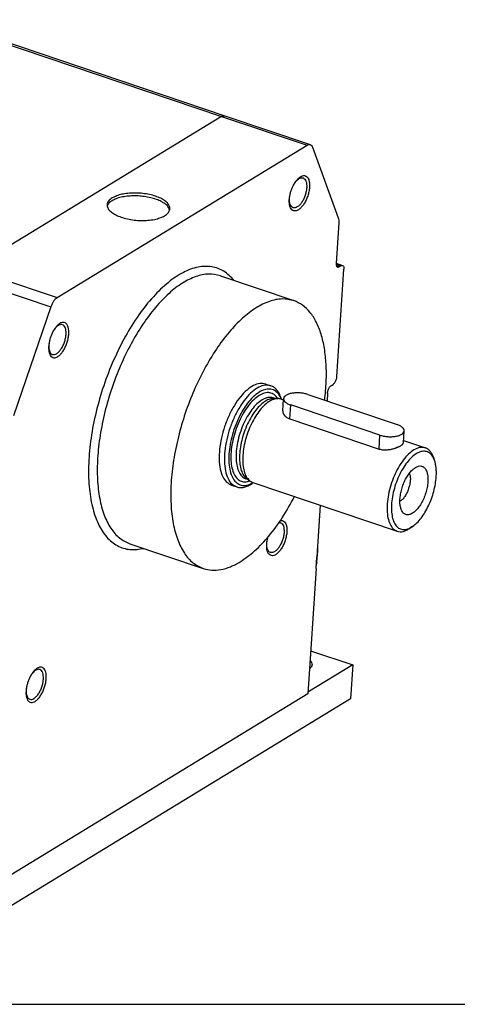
# Model space of a CAD drawing. Header units: inches. Extents: x 0 to 561, y 0 to 409.
# Tile 10 of 20: x 130 to 165, y 0 to 78. Entities that reach past the tile are written whole.
import ezdxf

# ---------------------------------------------------------------- set-up
doc = ezdxf.new("R2010")
doc.units = ezdxf.units.IN
doc.layers.add('1', color=7, linetype='Continuous')

# ---------------------------------------------------------------- blocks, each defined once
blk = doc.blocks.new('014_G239_G269_BF_B3_B14_Motor_Bgr_63_EEXDe_1_1__11', base_point=(7.89, 7.89))
at = {"color": 7, "linetype": 'Continuous'}
for p, q in [((247.77, 156.7), (293.04, 141.41)), ((293.04, 141.41), (306.65, 136.81)), ((266.37, 112.46), (306.13, 136.71)), ((307.01, 136.39), (311.08, 125.18)), ((311.17, 124.37), (310.75, 117.95)), ((310.75, 117.94), (311.77, 117.6)), ((311.51, 117.55), (311.24, 117.38)), ((310.88, 99.89), (312, 116.98)), ((292.34, 115.94), (304.03, 111.99)), ((265.36, 110.98), (259.42, 93.66)), ((299.55, 98.72), (300.38, 98.44)), ((309.39, 97.26), (309.31, 96.02)), ((310, 98.49), (310.27, 98.66)), ((301.08, 96.41), (300.76, 96.52)), ((300.84, 96.42), (301.52, 96.4)), ((301.99, 96.31), (302.39, 96.18)), ((302.06, 96.29), (302, 96.5)), ((302.27, 94.47), (302.4, 96.38)), ((306.26, 97.05), (320.46, 92.26)), ((317.72, 90.59), (303.53, 95.38)), ((303.38, 93.17), (317.58, 88.37)), ((321.46, 89.35), (321.59, 91.26)), ((321.48, 89.73), (324.95, 88.56)), ((326.45, 86.46), (326.28, 86.96)), ((296.73, 83.52), (296.4, 83.63)), ((296.53, 83.66), (297.08, 83.27)), ((297.51, 83.05), (320.47, 75.29)), ((294.1, 82.62), (294.94, 82.33)), ((297.58, 83.03), (297.4, 82.9)), ((308.22, 79.43), (307.68, 71.18)), ((322.93, 76.06), (322.5, 75.76)), ((277.93, 73.3), (289.62, 69.35)), ((307.71, 70.38), (307.83, 72.17)), ((307.56, 69.38), (307.68, 71.18)), ((307.56, 69.38), (306.25, 49.41)), ((306.7, 56.26), (313.39, 54)), ((313.39, 54), (306.27, 49.66)), ((313.39, 54), (313.03, 48.6)), ((313.03, 48.6), (246.3, 7.89)), ((306.25, 49.41), (254.29, 17.71))]:
    blk.add_line(p, q, dxfattribs=at)
at = {"color": 8, "linetype": 'Continuous'}
for p, q in [((247.25, 156.6), (292.51, 141.31)), ((292.51, 141.31), (252.76, 117.06)), ((292.51, 141.31), (306.13, 136.71)), ((310.75, 117.81), (311.51, 117.55)), ((311.24, 117.38), (310.8, 117.53)), ((252.76, 117.06), (266.37, 112.46)), ((251.75, 115.58), (265.36, 110.98)), ((303.38, 93.17), (303.53, 95.38)), ((317.58, 88.37), (317.72, 90.59))]:
    blk.add_line(p, q, dxfattribs=at)
at = {"color": 7, "linetype": 'Continuous'}
for centre, start, end in [((306.83, 72.24), 356.245, 19.6555), ((306.71, 70.44), 332.8345, 356.245)]:
    blk.add_arc(centre, 1, start, end, dxfattribs=at)
at = {"color": 8, "linetype": 'Continuous'}
for points, knots in [([(292.51, 141.31), (292.6, 141.36), (292.77, 141.45), (292.95, 141.42), (293.04, 141.41)], [0, 0, 0, 0, 0.2953384, 0.5439664, 0.5439664, 0.5439664, 0.5439664]), ([(294.54, 115.19), (294.02, 115.73), (293.03, 116.77), (290.94, 117.52), (288.66, 117.42), (286.29, 116.5), (283.9, 114.87), (281.53, 112.57), (279.26, 109.67), (277.15, 106.28), (275.29, 102.51), (273.72, 98.47), (272.52, 94.32), (271.71, 90.19), (271.33, 86.21), (271.38, 82.54), (271.87, 79.27), (272.78, 76.52), (274.11, 74.35), (275.86, 72.89), (277.98, 72.21), (279.4, 72.44), (280.13, 72.56)], [0, 0, 0, 0, 2.20209, 4.267927, 6.437249, 8.907845, 11.7835, 15.085808, 18.780324, 22.795941, 27.037699, 31.396024, 35.754348, 39.996106, 44.011723, 47.706239, 51.008547, 53.884203, 56.354798, 58.52412, 60.589957, 62.792047, 62.792047, 62.792047, 62.792047]), ([(292.34, 115.94), (291.72, 116.07), (290.42, 116.35), (288.32, 115.86), (286.19, 114.79), (284.04, 113.11), (281.93, 110.89), (279.92, 108.18), (278.06, 105.08), (276.41, 101.66), (275.02, 98.04), (273.92, 94.31), (273.17, 90.59), (272.76, 87), (272.72, 83.63), (273.05, 80.58), (273.74, 77.94), (274.79, 75.8), (276.16, 74.14), (277.36, 73.57), (277.93, 73.3)], [0, 0, 0, 0, 1.876543, 3.933538, 6.292616, 9.006019, 12.073003, 15.45682, 19.096536, 22.915116, 26.825533, 30.735951, 34.55453, 38.194247, 41.578064, 44.645048, 47.358451, 49.717528, 51.774523, 53.651067, 53.651067, 53.651067, 53.651067]), ([(301.47, 96.4), (301.3, 96.63), (300.97, 97.06), (300.19, 97.39), (299.32, 97.33), (298.8, 97.05), (298.51, 96.9)], [0, 0, 0, 0, 0.845733, 1.612754, 2.421659, 3.370748, 3.370748, 3.370748, 3.370748]), ([(298.51, 96.9), (298.22, 96.69), (297.57, 96.22), (296.75, 95.26), (295.96, 94.09), (295.28, 92.75), (294.72, 91.29), (294.3, 89.8), (294.05, 88.32), (293.98, 86.93), (294.08, 85.68), (294.37, 84.63), (294.83, 83.81), (295.47, 83.27), (296.26, 83.08), (296.78, 83.22), (297.04, 83.3)], [0, 0, 0, 0, 1.100113, 2.372217, 3.789717, 5.310585, 6.883726, 8.453886, 9.966042, 11.369819, 12.624492, 13.705604, 14.615194, 15.397058, 16.145098, 16.97058, 16.97058, 16.97058, 16.97058]), ([(298.98, 96.19), (298.7, 95.99), (298.09, 95.55), (297.32, 94.63), (296.59, 93.52), (295.95, 92.25), (295.43, 90.87), (295.06, 89.46), (294.85, 88.08), (294.82, 86.79), (294.95, 85.65), (295.26, 84.72), (295.72, 83.98), (296.19, 83.75), (296.4, 83.63)], [0, 0, 0, 0, 1.037771, 2.241013, 3.582773, 5.020823, 6.504149, 7.97797, 9.388281, 10.68648, 11.834748, 12.813437, 13.632799, 14.349168, 14.349168, 14.349168, 14.349168]), ([(300.76, 96.52), (300.62, 96.55), (300.34, 96.62), (299.89, 96.58), (299.43, 96.44), (299.14, 96.28), (298.98, 96.19)], [0, 0, 0, 0, 0.414885, 0.852317, 1.330354, 1.86065, 1.86065, 1.86065, 1.86065]), ([(307.83, 72.17), (307.82, 72.14), (307.81, 72.08), (307.76, 72.03), (307.74, 72.01)], [0, 0, 0, 0, 0.090268, 0.1945386, 0.1945386, 0.1945386, 0.1945386]), ([(307.71, 70.38), (307.7, 70.35), (307.69, 70.28), (307.64, 70.23), (307.62, 70.21)], [0, 0, 0, 0, 0.090268, 0.1945386, 0.1945386, 0.1945386, 0.1945386])]:
    blk.add_open_spline(points, degree=3, knots=knots, dxfattribs=at)
at = {"color": 7, "linetype": 'Continuous'}
for points, knots in [([(306.13, 136.71), (306.22, 136.76), (306.38, 136.85), (306.56, 136.82), (306.65, 136.81)], [0, 0, 0, 0, 0.2953384, 0.5439664, 0.5439664, 0.5439664, 0.5439664]), ([(306.65, 136.81), (306.73, 136.77), (306.9, 136.67), (306.97, 136.49), (307.01, 136.39)], [0, 0, 0, 0, 0.2589449, 0.5697052, 0.5697052, 0.5697052, 0.5697052]), ([(304.05, 130.51), (304.16, 130.7), (304.37, 131.05), (304.76, 131.47), (305.15, 131.76), (305.54, 131.91), (305.92, 131.86), (306.22, 131.61), (306.42, 131.23), (306.53, 130.73), (306.54, 130.13), (306.47, 129.48), (306.3, 128.8), (306.06, 128.14), (305.75, 127.53), (305.39, 127.01), (305.01, 126.6), (304.62, 126.34), (304.23, 126.22), (303.86, 126.31), (303.57, 126.58), (303.39, 126.99), (303.3, 127.51), (303.31, 127.89), (303.31, 128.09)], [0, 0, 0, 0, 0.648269, 1.2213, 1.704088, 2.100093, 2.442878, 2.79555, 3.214871, 3.724536, 4.321554, 4.987219, 5.693913, 6.40953, 7.10105, 7.73797, 8.296151, 8.763079, 9.146531, 9.486084, 9.847013, 10.281102, 10.806566, 11.417046, 11.417046, 11.417046, 11.417046]), ([(303.35, 128.44), (303.38, 128.62), (303.44, 128.98), (303.6, 129.51), (303.8, 130.03), (303.97, 130.35), (304.05, 130.51)], [0, 0, 0, 0, 0.541533, 1.098702, 1.65587, 2.197403, 2.197403, 2.197403, 2.197403]), ([(305.51, 131.51), (305.6, 131.45), (305.81, 131.34), (305.99, 130.97), (306.09, 130.52), (306.09, 129.97), (306.01, 129.37), (305.84, 128.76), (305.6, 128.16), (305.3, 127.64), (304.97, 127.2), (304.61, 126.9), (304.25, 126.72), (304.02, 126.75), (303.91, 126.77)], [0, 0, 0, 0, 0.317224, 0.695982, 1.162495, 1.713208, 2.327589, 2.975886, 3.624182, 4.238563, 4.789277, 5.25579, 5.634547, 5.951771, 5.951771, 5.951771, 5.951771]), ([(304.01, 130.44), (304.09, 130.56), (304.23, 130.8), (304.49, 131.1), (304.75, 131.33), (305.01, 131.48), (305.27, 131.55), (305.43, 131.52), (305.51, 131.51)], [0, 0, 0, 0, 0.433676, 0.828455, 1.17702, 1.477103, 1.734232, 1.964889, 1.964889, 1.964889, 1.964889]), ([(284.26, 126.38), (284.21, 126.53), (284.1, 126.87), (283.67, 127.31), (283.09, 127.7), (282.35, 128.05), (281.48, 128.32), (280.52, 128.53), (279.51, 128.65), (278.49, 128.67), (277.5, 128.61), (276.59, 128.46), (275.79, 128.24), (275.33, 128), (275.11, 127.89)], [0, 0, 0, 0, 0.48723, 1.071708, 1.775578, 2.595831, 3.514391, 4.503993, 5.531885, 6.562626, 7.560583, 8.492401, 9.329734, 10.052735, 10.052735, 10.052735, 10.052735]), ([(284.31, 126.6), (284.29, 126.76), (284.26, 127.11), (283.89, 127.58), (283.36, 128.01), (282.64, 128.39), (281.77, 128.7), (280.8, 128.94), (279.75, 129.08), (278.69, 129.13), (277.66, 129.08), (276.7, 128.93), (275.85, 128.7), (275.36, 128.45), (275.14, 128.34)], [0, 0, 0, 0, 0.477952, 1.037342, 1.720261, 2.53307, 3.460495, 4.474473, 5.539336, 6.615464, 7.662404, 8.641892, 9.521137, 10.276979, 10.276979, 10.276979, 10.276979]), ([(303.34, 128.3), (303.34, 128.34), (303.35, 128.42), (303.36, 128.49), (303.36, 128.53)], [0, 0, 0, 0, 0.1117384, 0.2255176, 0.2255176, 0.2255176, 0.2255176]), ([(275.14, 128.34), (275.02, 128.26), (274.81, 128.12), (274.55, 127.85), (274.38, 127.56), (274.34, 127.35), (274.33, 127.25)], [0, 0, 0, 0, 0.414624, 0.779216, 1.103525, 1.404783, 1.404783, 1.404783, 1.404783]), ([(274.33, 127.25), (274.34, 127.09), (274.38, 126.72), (274.78, 126.23), (275.35, 125.79), (276.12, 125.41), (277.05, 125.1), (278.08, 124.87), (279.17, 124.75), (280.27, 124.73), (281.33, 124.81), (282.28, 125), (283.1, 125.28), (283.73, 125.64), (284.18, 126.08), (284.27, 126.43), (284.31, 126.6)], [0, 0, 0, 0, 0.497769, 1.086087, 1.809501, 2.672232, 3.654719, 4.723593, 5.837521, 6.951448, 8.020322, 9.00281, 9.86554, 10.588954, 11.177272, 11.675041, 11.675041, 11.675041, 11.675041]), ([(275.11, 127.89), (274.93, 127.77), (274.59, 127.55), (274.42, 127.19), (274.34, 127.03)], [0, 0, 0, 0, 0.64534, 1.17427, 1.17427, 1.17427, 1.17427]), ([(303.31, 128.09), (303.32, 128.15), (303.33, 128.27), (303.34, 128.38), (303.35, 128.44)], [0, 0, 0, 0, 0.1762191, 0.3566014, 0.3566014, 0.3566014, 0.3566014]), ([(303.91, 126.77), (303.81, 126.82), (303.6, 126.94), (303.43, 127.31), (303.33, 127.77), (303.34, 128.12), (303.34, 128.3)], [0, 0, 0, 0, 0.320451, 0.704041, 1.177233, 1.735833, 1.735833, 1.735833, 1.735833]), ([(311.08, 125.18), (311.12, 125.06), (311.19, 124.8), (311.18, 124.52), (311.17, 124.37)], [0, 0, 0, 0, 0.3759856, 0.8188973, 0.8188973, 0.8188973, 0.8188973]), ([(310.75, 117.95), (310.75, 117.87), (310.75, 117.73), (310.78, 117.55), (310.86, 117.4), (310.94, 117.36), (310.98, 117.33)], [0, 0, 0, 0, 0.22344, 0.4127169, 0.5661529, 0.6943331, 0.6943331, 0.6943331, 0.6943331]), ([(311.51, 117.55), (311.56, 117.57), (311.64, 117.62), (311.73, 117.6), (311.77, 117.6)], [0, 0, 0, 0, 0.1476692, 0.2719832, 0.2719832, 0.2719832, 0.2719832]), ([(311.77, 117.6), (311.81, 117.58), (311.89, 117.53), (311.97, 117.38), (312.01, 117.2), (312, 117.06), (312, 116.98)], [0, 0, 0, 0, 0.1281802, 0.2816163, 0.4708932, 0.6943331, 0.6943331, 0.6943331, 0.6943331]), ([(310.98, 117.33), (311.02, 117.33), (311.11, 117.31), (311.19, 117.36), (311.24, 117.38)], [0, 0, 0, 0, 0.124314, 0.2719832, 0.2719832, 0.2719832, 0.2719832]), ([(266.37, 112.46), (266.27, 112.38), (266.05, 112.22), (265.79, 111.87), (265.54, 111.46), (265.42, 111.14), (265.36, 110.98)], [0, 0, 0, 0, 0.37043, 0.808635, 1.298577, 1.816658, 1.816658, 1.816658, 1.816658]), ([(304.03, 111.99), (303.41, 112.12), (302.11, 112.4), (300.02, 111.91), (297.88, 110.84), (295.73, 109.16), (293.63, 106.94), (291.61, 104.23), (289.75, 101.13), (288.1, 97.71), (286.71, 94.09), (285.62, 90.36), (284.86, 86.64), (284.45, 83.05), (284.42, 79.68), (284.75, 76.63), (285.44, 73.99), (286.48, 71.85), (287.85, 70.19), (289.05, 69.62), (289.62, 69.35)], [0, 0, 0, 0, 1.876543, 3.933538, 6.292616, 9.006019, 12.073003, 15.45682, 19.096536, 22.915116, 26.825533, 30.735951, 34.55453, 38.194247, 41.578064, 44.645048, 47.358451, 49.717528, 51.774523, 53.651067, 53.651067, 53.651067, 53.651067]), ([(308.94, 96.15), (309.04, 97.13), (309.23, 99.03), (309.21, 101.8), (308.95, 104.34), (308.43, 106.6), (307.68, 108.55), (306.69, 110.12), (305.48, 111.34), (304.5, 111.78), (304.03, 111.99)], [0, 0, 0, 0, 2.959143, 5.733052, 8.288366, 10.603172, 12.671459, 14.509312, 16.162388, 17.71035, 17.71035, 17.71035, 17.71035]), ([(267.22, 108.15), (267.15, 108.16), (266.99, 108.2), (266.73, 108.12), (266.46, 107.97), (266.2, 107.74), (265.95, 107.44), (265.8, 107.2), (265.72, 107.08)], [0, 0, 0, 0, 0.230656, 0.487786, 0.787869, 1.136434, 1.531213, 1.964889, 1.964889, 1.964889, 1.964889]), ([(268.24, 106.69), (268.24, 106.88), (268.25, 107.23), (268.17, 107.72), (268.02, 108.11), (267.79, 108.4), (267.48, 108.54), (267.13, 108.52), (266.77, 108.35), (266.41, 108.05), (266.06, 107.65), (265.87, 107.33), (265.76, 107.16)], [0, 0, 0, 0, 0.563047, 1.055543, 1.470753, 1.817873, 2.129525, 2.456548, 2.841246, 3.30182, 3.837192, 4.434427, 4.434427, 4.434427, 4.434427]), ([(267.79, 106.61), (267.8, 106.8), (267.8, 107.15), (267.71, 107.61), (267.53, 107.98), (267.32, 108.1), (267.22, 108.15)], [0, 0, 0, 0, 0.5586, 1.031792, 1.415382, 1.735833, 1.735833, 1.735833, 1.735833]), ([(265.06, 105.09), (265.04, 104.88), (265, 104.49), (265.04, 103.94), (265.16, 103.48), (265.36, 103.13), (265.65, 102.91), (266.01, 102.88), (266.39, 103.01), (266.76, 103.28), (267.13, 103.67), (267.46, 104.18), (267.76, 104.76), (268, 105.39), (268.17, 106.04), (268.21, 106.47), (268.24, 106.69)], [0, 0, 0, 0, 0.620389, 1.173047, 1.644069, 2.034088, 2.367504, 2.695844, 3.073677, 3.530312, 4.069721, 4.679964, 5.339763, 6.0226, 6.699762, 7.343065, 7.343065, 7.343065, 7.343065]), ([(265.76, 107.16), (265.68, 107), (265.51, 106.67), (265.31, 106.15), (265.16, 105.62), (265.09, 105.26), (265.06, 105.09)], [0, 0, 0, 0, 0.541533, 1.098702, 1.65587, 2.197403, 2.197403, 2.197403, 2.197403]), ([(265.62, 103.41), (265.73, 103.4), (265.96, 103.36), (266.32, 103.54), (266.67, 103.84), (267.01, 104.27), (267.31, 104.79), (267.55, 105.38), (267.72, 105.99), (267.77, 106.41), (267.79, 106.61)], [0, 0, 0, 0, 0.315613, 0.691964, 1.155152, 1.701931, 2.312268, 2.956974, 3.602676, 4.215881, 4.215881, 4.215881, 4.215881]), ([(265.08, 105.17), (265.06, 105.03), (265.04, 104.75), (265.06, 104.36), (265.13, 104.01), (265.24, 103.74), (265.4, 103.52), (265.55, 103.45), (265.62, 103.41)], [0, 0, 0, 0, 0.433676, 0.828455, 1.17702, 1.477103, 1.734232, 1.964889, 1.964889, 1.964889, 1.964889]), ([(299.55, 98.72), (299.24, 98.78), (298.58, 98.89), (297.53, 98.49), (296.5, 97.75), (295.48, 96.67), (294.52, 95.3), (293.68, 93.71), (292.99, 91.97), (292.48, 90.16), (292.19, 88.38), (292.11, 86.72), (292.27, 85.24), (292.65, 84.02), (293.23, 83.07), (293.83, 82.76), (294.1, 82.62)], [0, 0, 0, 0, 0.918311, 1.974279, 3.241082, 4.729525, 6.410636, 8.231584, 10.125688, 12.019791, 13.84074, 15.521851, 17.010293, 18.277097, 19.333065, 20.251375, 20.251375, 20.251375, 20.251375]), ([(310.27, 98.66), (310.32, 98.7), (310.43, 98.78), (310.56, 98.95), (310.68, 99.16), (310.78, 99.4), (310.85, 99.64), (310.87, 99.81), (310.88, 99.89)], [0, 0, 0, 0, 0.185215, 0.404317, 0.649288, 0.908329, 1.167905, 1.41442, 1.41442, 1.41442, 1.41442]), ([(300.38, 98.44), (300.07, 98.49), (299.42, 98.61), (298.37, 98.21), (297.33, 97.47), (296.31, 96.39), (295.36, 95.02), (294.52, 93.42), (293.83, 91.68), (293.32, 89.88), (293.02, 88.1), (292.95, 86.44), (293.1, 84.95), (293.48, 83.74), (294.07, 82.78), (294.66, 82.48), (294.94, 82.33)], [0, 0, 0, 0, 0.918311, 1.974279, 3.241082, 4.729525, 6.410636, 8.231584, 10.125688, 12.019791, 13.84074, 15.521851, 17.010293, 18.277097, 19.333065, 20.251375, 20.251375, 20.251375, 20.251375]), ([(302.05, 96.29), (301.91, 96.59), (301.65, 97.13), (300.99, 97.73), (300.18, 97.98), (299.3, 97.85), (298.39, 97.39), (297.49, 96.64), (296.61, 95.63), (295.79, 94.39), (295.07, 92.99), (294.47, 91.46), (294.03, 89.89), (293.75, 88.33), (293.65, 86.86), (293.73, 85.52), (294, 84.38), (294.44, 83.46), (295.06, 82.82), (295.86, 82.53), (296.74, 82.6), (297.28, 82.88), (297.57, 83.03)], [0, 0, 0, 0, 0.969179, 1.801271, 2.584502, 3.430636, 4.421817, 5.591278, 6.935185, 8.426244, 10.02257, 11.673584, 13.324597, 14.920923, 16.411982, 17.755889, 18.92535, 19.916531, 20.762665, 21.545896, 22.377988, 23.347167, 23.347167, 23.347167, 23.347167]), ([(302, 96.5), (301.91, 96.74), (301.74, 97.19), (301.37, 97.76), (300.92, 98.2), (300.56, 98.36), (300.38, 98.44)], [0, 0, 0, 0, 0.757542, 1.432482, 2.041598, 2.613449, 2.613449, 2.613449, 2.613449]), ([(306.26, 97.05), (306.06, 97.11), (305.66, 97.23), (305.02, 97.31), (304.37, 97.32), (303.76, 97.26), (303.22, 97.13), (302.8, 96.94), (302.49, 96.7), (302.43, 96.48), (302.4, 96.38)], [0, 0, 0, 0, 0.615226, 1.270168, 1.928072, 2.55185, 3.108407, 3.573841, 3.941697, 4.238654, 4.238654, 4.238654, 4.238654]), ([(309.39, 97.26), (309.4, 97.34), (309.42, 97.51), (309.49, 97.76), (309.59, 97.99), (309.71, 98.2), (309.84, 98.38), (309.95, 98.46), (310, 98.49)], [0, 0, 0, 0, 0.246515, 0.506091, 0.765132, 1.010103, 1.229206, 1.41442, 1.41442, 1.41442, 1.41442]), ([(299.53, 96.01), (299.26, 95.82), (298.69, 95.41), (297.95, 94.56), (297.25, 93.53), (296.63, 92.35), (296.11, 91.07), (295.72, 89.74), (295.46, 88.41), (295.36, 87.15), (295.41, 86), (295.62, 85.02), (295.97, 84.2), (296.35, 83.83), (296.53, 83.66)], [0, 0, 0, 0, 0.976648, 2.102029, 3.354679, 4.700285, 6.096794, 7.498328, 8.858643, 10.134555, 11.289709, 12.299335, 13.157287, 13.88698, 13.88698, 13.88698, 13.88698]), ([(301.52, 96.4), (301.27, 96.37), (300.73, 96.32), (299.95, 95.88), (299.18, 95.22), (298.42, 94.34), (297.73, 93.27), (297.11, 92.06), (296.59, 90.75), (296.21, 89.4), (295.96, 88.06), (295.87, 86.78), (295.93, 85.62), (296.15, 84.63), (296.5, 83.81), (296.9, 83.44), (297.08, 83.27)], [0, 0, 0, 0, 0.738829, 1.605058, 2.622487, 3.785938, 5.071837, 6.445068, 7.863602, 9.282136, 10.655366, 11.941265, 13.104716, 14.122145, 14.988374, 15.727203, 15.727203, 15.727203, 15.727203]), ([(300.84, 96.42), (300.62, 96.4), (300.16, 96.36), (299.75, 96.13), (299.53, 96.01)], [0, 0, 0, 0, 0.646427, 1.391442, 1.391442, 1.391442, 1.391442]), ([(301.99, 96.31), (301.91, 96.34), (301.76, 96.38), (301.6, 96.39), (301.52, 96.4)], [0, 0, 0, 0, 0.2385953, 0.4814275, 0.4814275, 0.4814275, 0.4814275]), ([(302.4, 96.38), (302.41, 96.29), (302.44, 96.07), (302.7, 95.8), (303.06, 95.56), (303.36, 95.45), (303.53, 95.38)], [0, 0, 0, 0, 0.284565, 0.632878, 1.070779, 1.59459, 1.59459, 1.59459, 1.59459]), ([(302.27, 94.47), (302.27, 94.44), (302.27, 94.38), (302.28, 94.28), (302.3, 94.19), (302.33, 94.09), (302.37, 94), (302.42, 93.9), (302.47, 93.81), (302.54, 93.73), (302.61, 93.64), (302.7, 93.55), (302.8, 93.47), (302.93, 93.38), (303.12, 93.27), (303.29, 93.2), (303.38, 93.17)], [0, 0, 0, 0, 0.085437, 0.187859, 0.292505, 0.383722, 0.494415, 0.590892, 0.699405, 0.811591, 0.919673, 1.044991, 1.175585, 1.292563, 1.549678, 1.831806, 1.831806, 1.831806, 1.831806]), ([(317.72, 90.59), (317.92, 90.53), (318.33, 90.41), (318.97, 90.33), (319.61, 90.32), (320.23, 90.38), (320.76, 90.51), (321.18, 90.7), (321.5, 90.94), (321.56, 91.16), (321.59, 91.26)], [0, 0, 0, 0, 0.615226, 1.270168, 1.928072, 2.55185, 3.108407, 3.573841, 3.941697, 4.238654, 4.238654, 4.238654, 4.238654]), ([(321.59, 91.26), (321.57, 91.35), (321.54, 91.57), (321.29, 91.84), (320.92, 92.08), (320.62, 92.19), (320.46, 92.26)], [0, 0, 0, 0, 0.284565, 0.632878, 1.070779, 1.59459, 1.59459, 1.59459, 1.59459]), ([(317.58, 88.37), (317.69, 88.34), (317.91, 88.28), (318.25, 88.24), (318.59, 88.22), (318.94, 88.25), (319.25, 88.29), (319.55, 88.35), (319.84, 88.42), (320.07, 88.49), (320.25, 88.55), (320.37, 88.59), (320.48, 88.64), (320.59, 88.68), (320.7, 88.73), (320.8, 88.77), (320.89, 88.82), (321.02, 88.89), (321.17, 88.98), (321.31, 89.09), (321.38, 89.18), (321.42, 89.24), (321.45, 89.29), (321.46, 89.33), (321.46, 89.35)], [0, 0, 0, 0, 0.354073, 0.669474, 1.036811, 1.381528, 1.700797, 1.994013, 2.297191, 2.587192, 2.726415, 2.847953, 2.980715, 3.093599, 3.200936, 3.32098, 3.419756, 3.527143, 3.75181, 3.955354, 4.038344, 4.104475, 4.16718, 4.221433, 4.221433, 4.221433, 4.221433]), ([(324.95, 88.56), (324.7, 88.6), (324.16, 88.7), (323.3, 88.36), (322.44, 87.76), (321.6, 86.86), (320.82, 85.74), (320.12, 84.42), (319.56, 82.99), (319.14, 81.51), (318.89, 80.04), (318.83, 78.67), (318.96, 77.45), (319.27, 76.45), (319.76, 75.66), (320.24, 75.41), (320.47, 75.29)], [0, 0, 0, 0, 0.756256, 1.625877, 2.669127, 3.894903, 5.279347, 6.778952, 8.338802, 9.898652, 11.398256, 12.782701, 14.008477, 15.051727, 15.921347, 16.677603, 16.677603, 16.677603, 16.677603]), ([(326.45, 86.46), (326.34, 86.72), (326.15, 87.21), (325.64, 87.78), (324.98, 88.05), (324.25, 88), (323.49, 87.66), (322.73, 87.06), (322, 86.23), (321.31, 85.21), (320.7, 84.04), (320.2, 82.77), (319.83, 81.46), (319.6, 80.16), (319.53, 78.93), (319.61, 77.83), (319.85, 76.89), (320.25, 76.16), (320.8, 75.67), (321.49, 75.5), (322.24, 75.63), (322.69, 75.91), (322.93, 76.06)], [0, 0, 0, 0, 0.849023, 1.567465, 2.223086, 2.914025, 3.720429, 4.678252, 5.78766, 7.026223, 8.357635, 9.737401, 11.117167, 12.44858, 13.687142, 14.796551, 15.754373, 16.560777, 17.251716, 17.907337, 18.625779, 19.474802, 19.474802, 19.474802, 19.474802]), ([(326.28, 86.96), (326.21, 87.15), (326.07, 87.52), (325.76, 87.99), (325.4, 88.36), (325.1, 88.49), (324.95, 88.56)], [0, 0, 0, 0, 0.623858, 1.179691, 1.681316, 2.152252, 2.152252, 2.152252, 2.152252]), ([(326.69, 83.95), (326.7, 84.19), (326.72, 84.64), (326.68, 85.29), (326.6, 85.9), (326.5, 86.28), (326.45, 86.46)], [0, 0, 0, 0, 0.701109, 1.359447, 1.969908, 2.529353, 2.529353, 2.529353, 2.529353]), ([(321.11, 78.76), (321.05, 78.95), (320.93, 79.36), (320.89, 80.04), (320.93, 80.8), (321.08, 81.59), (321.31, 82.4), (321.61, 83.18), (321.98, 83.9), (322.4, 84.53), (322.85, 85.05), (323.19, 85.3), (323.36, 85.42)], [0, 0, 0, 0, 0.594156, 1.279228, 2.041314, 2.858607, 3.704609, 4.550611, 5.367904, 6.12999, 6.815062, 7.409218, 7.409218, 7.409218, 7.409218]), ([(323.37, 85.43), (323.53, 85.51), (323.83, 85.67), (324.34, 85.69), (324.77, 85.46), (325.09, 85.03), (325.29, 84.44), (325.37, 83.73), (325.35, 82.91), (325.2, 82.04), (324.95, 81.15), (324.61, 80.3), (324.19, 79.52), (323.72, 78.86), (323.22, 78.35), (322.7, 78.01), (322.19, 77.86), (321.71, 77.95), (321.32, 78.28), (321.18, 78.59), (321.11, 78.76)], [0, 0, 0, 0, 0.546078, 1.009174, 1.455185, 1.960052, 2.568759, 3.290827, 4.112767, 5.007494, 5.94014, 6.872242, 7.765388, 8.584865, 9.303879, 9.909428, 10.411859, 10.857247, 11.321916, 11.870887, 11.870887, 11.870887, 11.870887]), ([(323.36, 85.42), (323.36, 85.42), (323.36, 85.42), (323.37, 85.42), (323.37, 85.43)], [0, 0, 0, 0, 0.00841418, 0.0168064, 0.0168064, 0.0168064, 0.0168064]), ([(297.08, 83.27), (297.15, 83.23), (297.28, 83.14), (297.43, 83.08), (297.51, 83.05)], [0, 0, 0, 0, 0.2428321, 0.4814275, 0.4814275, 0.4814275, 0.4814275]), ([(322.41, 84.51), (322.46, 84.35), (322.57, 84), (322.57, 83.4), (322.49, 82.74), (322.31, 82.06), (322.04, 81.41), (321.71, 80.84), (321.34, 80.36), (321.04, 80.15), (320.9, 80.06)], [0, 0, 0, 0, 0.500337, 1.098956, 1.772956, 2.487351, 3.201745, 3.875746, 4.474365, 4.974702, 4.974702, 4.974702, 4.974702]), ([(322.93, 76.06), (323.16, 76.24), (323.66, 76.63), (324.3, 77.4), (324.92, 78.3), (325.47, 79.34), (325.94, 80.45), (326.3, 81.62), (326.57, 82.79), (326.65, 83.57), (326.69, 83.95)], [0, 0, 0, 0, 0.884583, 1.886938, 2.989699, 4.167187, 5.388511, 6.619997, 7.827355, 8.977779, 8.977779, 8.977779, 8.977779]), ([(294.94, 82.33), (295.13, 82.29), (295.51, 82.2), (296.14, 82.28), (296.78, 82.51), (297.19, 82.76), (297.4, 82.9)], [0, 0, 0, 0, 0.571851, 1.180967, 1.855907, 2.613449, 2.613449, 2.613449, 2.613449]), ([(295.5, 70.43), (296.28, 70.98), (297.96, 72.16), (300.16, 74.58), (302.31, 77.47), (303.52, 79.67), (304.15, 80.81)], [0, 0, 0, 0, 2.868946, 6.135844, 9.75573, 13.653656, 13.653656, 13.653656, 13.653656]), ([(301.9, 77), (302.02, 77.01), (302.26, 77.02), (302.58, 76.79), (302.79, 76.42), (302.92, 75.93), (302.94, 75.34), (302.88, 74.69), (302.72, 74), (302.48, 73.33), (302.18, 72.71), (301.82, 72.18), (301.44, 71.76), (301.04, 71.48), (300.65, 71.36), (300.27, 71.43), (299.98, 71.7), (299.79, 72.11), (299.7, 72.63), (299.71, 73.02), (299.71, 73.22)], [0, 0, 0, 0, 0.351196, 0.701118, 1.112073, 1.613596, 2.205686, 2.870732, 3.581153, 4.304237, 5.005945, 5.654503, 6.224367, 6.701571, 7.092474, 7.435906, 7.798528, 8.234654, 8.763818, 9.379771, 9.379771, 9.379771, 9.379771]), ([(301.91, 76.64), (302, 76.59), (302.21, 76.47), (302.39, 76.11), (302.48, 75.65), (302.49, 75.1), (302.41, 74.5), (302.24, 73.89), (302, 73.3), (301.7, 72.77), (301.36, 72.34), (301.01, 72.03), (300.65, 71.85), (300.41, 71.89), (300.31, 71.9)], [0, 0, 0, 0, 0.317224, 0.695982, 1.162495, 1.713208, 2.327589, 2.975886, 3.624182, 4.238563, 4.789277, 5.25579, 5.634547, 5.951771, 5.951771, 5.951771, 5.951771]), ([(301.67, 76.67), (301.71, 76.67), (301.79, 76.67), (301.87, 76.65), (301.91, 76.64)], [0, 0, 0, 0, 0.1225308, 0.2410683, 0.2410683, 0.2410683, 0.2410683]), ([(320.47, 75.29), (320.63, 75.25), (320.94, 75.18), (321.46, 75.25), (321.99, 75.43), (322.32, 75.65), (322.5, 75.76)], [0, 0, 0, 0, 0.470936, 0.972561, 1.528394, 2.152252, 2.152252, 2.152252, 2.152252]), ([(299.74, 73.44), (299.74, 73.47), (299.75, 73.55), (299.76, 73.62), (299.76, 73.66)], [0, 0, 0, 0, 0.1117384, 0.2255176, 0.2255176, 0.2255176, 0.2255176]), ([(299.75, 73.58), (299.77, 73.71), (299.81, 73.98), (299.89, 74.24), (299.92, 74.38)], [0, 0, 0, 0, 0.4054025, 0.8218008, 0.8218008, 0.8218008, 0.8218008]), ([(299.71, 73.22), (299.72, 73.28), (299.73, 73.4), (299.74, 73.52), (299.75, 73.58)], [0, 0, 0, 0, 0.1762191, 0.3566014, 0.3566014, 0.3566014, 0.3566014]), ([(300.31, 71.9), (300.21, 71.95), (300, 72.07), (299.83, 72.44), (299.73, 72.9), (299.74, 73.25), (299.74, 73.44)], [0, 0, 0, 0, 0.320451, 0.704041, 1.177233, 1.735833, 1.735833, 1.735833, 1.735833]), ([(289.62, 69.35), (290.07, 69.24), (290.99, 69.01), (292.47, 69.15), (294.01, 69.6), (294.98, 70.15), (295.5, 70.43)], [0, 0, 0, 0, 1.372782, 2.820165, 4.401908, 6.156564, 6.156564, 6.156564, 6.156564]), ([(263.62, 53.28), (263.55, 53.3), (263.38, 53.33), (263.12, 53.25), (262.86, 53.1), (262.6, 52.87), (262.35, 52.57), (262.2, 52.34), (262.12, 52.21)], [0, 0, 0, 0, 0.230656, 0.487786, 0.787869, 1.136434, 1.531213, 1.964889, 1.964889, 1.964889, 1.964889]), ([(264.64, 51.82), (264.64, 52.01), (264.65, 52.36), (264.57, 52.85), (264.42, 53.24), (264.19, 53.53), (263.88, 53.67), (263.53, 53.65), (263.17, 53.48), (262.81, 53.19), (262.46, 52.78), (262.27, 52.46), (262.16, 52.29)], [0, 0, 0, 0, 0.563047, 1.055543, 1.470753, 1.817873, 2.129525, 2.456548, 2.841246, 3.30182, 3.837192, 4.434427, 4.434427, 4.434427, 4.434427]), ([(264.19, 51.75), (264.19, 51.93), (264.2, 52.28), (264.1, 52.74), (263.93, 53.11), (263.72, 53.23), (263.62, 53.28)], [0, 0, 0, 0, 0.5586, 1.031792, 1.415382, 1.735833, 1.735833, 1.735833, 1.735833]), ([(306.92, 54.02), (306.89, 53.9), (306.83, 53.65), (306.62, 53.47), (306.51, 53.38)], [0, 0, 0, 0, 0.3553445, 0.7773803, 0.7773803, 0.7773803, 0.7773803]), ([(306.6, 54.71), (306.7, 54.61), (306.88, 54.41), (306.9, 54.14), (306.92, 54.02)], [0, 0, 0, 0, 0.4220358, 0.7773803, 0.7773803, 0.7773803, 0.7773803]), ([(261.46, 50.22), (261.44, 50.01), (261.4, 49.62), (261.44, 49.07), (261.56, 48.61), (261.76, 48.26), (262.05, 48.04), (262.41, 48.01), (262.79, 48.14), (263.16, 48.41), (263.53, 48.81), (263.86, 49.31), (264.16, 49.89), (264.39, 50.52), (264.57, 51.17), (264.61, 51.61), (264.64, 51.82)], [0, 0, 0, 0, 0.620389, 1.173047, 1.644069, 2.034088, 2.367504, 2.695844, 3.073677, 3.530312, 4.069721, 4.679964, 5.339763, 6.0226, 6.699762, 7.343065, 7.343065, 7.343065, 7.343065]), ([(262.16, 52.29), (262.08, 52.13), (261.91, 51.8), (261.71, 51.29), (261.55, 50.76), (261.49, 50.4), (261.46, 50.22)], [0, 0, 0, 0, 0.541533, 1.098702, 1.65587, 2.197403, 2.197403, 2.197403, 2.197403]), ([(262.02, 48.54), (262.13, 48.53), (262.36, 48.49), (262.72, 48.67), (263.07, 48.97), (263.41, 49.4), (263.71, 49.92), (263.95, 50.51), (264.12, 51.13), (264.17, 51.54), (264.19, 51.75)], [0, 0, 0, 0, 0.315613, 0.691964, 1.155152, 1.701931, 2.312268, 2.956974, 3.602676, 4.215881, 4.215881, 4.215881, 4.215881]), ([(261.48, 50.3), (261.46, 50.16), (261.44, 49.88), (261.46, 49.49), (261.53, 49.15), (261.64, 48.87), (261.8, 48.65), (261.95, 48.58), (262.02, 48.54)], [0, 0, 0, 0, 0.433676, 0.828455, 1.17702, 1.477103, 1.734232, 1.964889, 1.964889, 1.964889, 1.964889])]:
    blk.add_open_spline(points, degree=3, knots=knots, dxfattribs=at)
blk = doc.blocks.new('5222053330_00_G239_G269_BF_B3_B14_Motor_Bgr_63_EEXDe_1__12', base_point=(7.89, 7.89))
blk.add_blockref('014_G239_G269_BF_B3_B14_Motor_Bgr_63_EEXDe_1_1__11', (7.89, 7.89))
blk = doc.blocks.new('Allg_AnsichtA_von_', base_point=(180, 138))
blk.add_blockref('5222053330_00_G239_G269_BF_B3_B14_Motor_Bgr_63_EEXDe_1__12', (7.89, 7.89))
blk = doc.blocks.new('_Rahmen_A2', base_point=(280, 204.5))
at = {"layer": '1', "color": 7, "linetype": 'Continuous'}
blk.add_line((0, 0), (560, 0), dxfattribs=at)
blk = doc.blocks.new('1__13', base_point=(100190, 101900))
at = {"layer": '1'}
blk.add_blockref('_Rahmen_A2', (280, 204.5), dxfattribs=at)
blk = doc.blocks.new('1__14', base_point=(100190, 101900))
at = {"layer": '1'}
blk.add_blockref('1__13', (100190, 101900), dxfattribs=at)

msp = doc.modelspace()

# ---------------------------------------------------------------- block references
at = {"xscale": 0.5, "yscale": 0.5, "zscale": 0.5}
msp.add_blockref('Allg_AnsichtA_von_', (90, 69), dxfattribs=at)
at = {"layer": '1'}
msp.add_blockref('1__14', (100190, 101900), dxfattribs=at)

doc.saveas('drawing.dxf')
